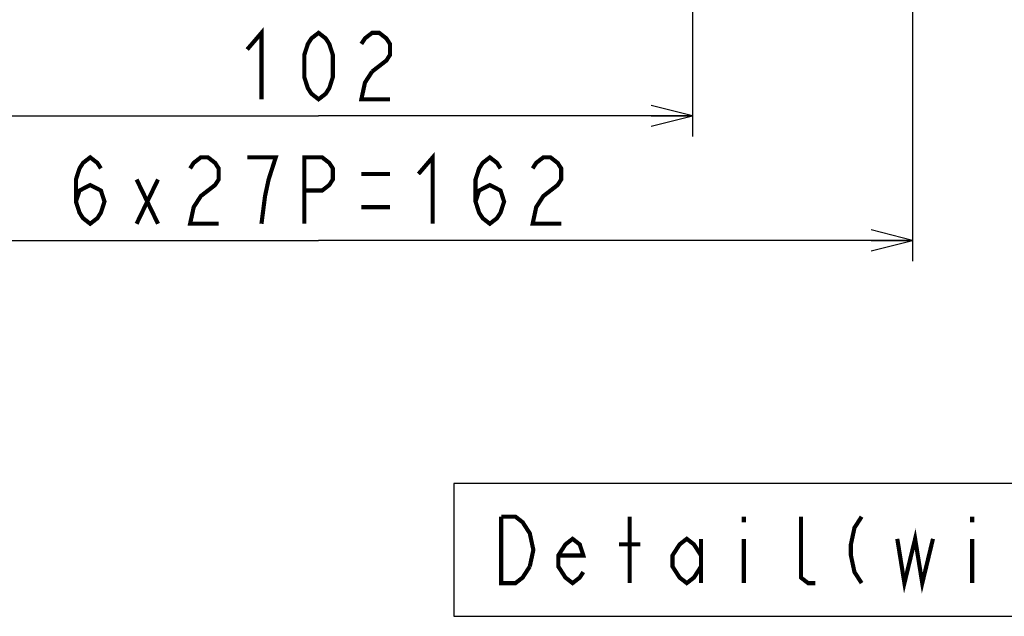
# Model space of a CAD drawing. Extents: x 26 to 410, y 32 to 287.
# Tile 21 of 41: x 218 to 266, y 32 to 61. Entities that reach past the tile are written whole.
import ezdxf

# ---------------------------------------------------------------- set-up
doc = ezdxf.new("R2010")
doc.units = 0
doc.header["$LTSCALE"] = 23.1
doc.layers.get('0').update_dxf_attribs({"linetype": 'CONTINUOUS'})
doc.layers.add('ALL_DIM', color=7, linetype='CONTINUOUS')
doc.layers.add('ALL_NOTE', color=7, linetype='CONTINUOUS')
doc.dimstyles.get("Standard").update_dxf_attribs({"dimtxt": 2.5, "dimasz": 2.5, "dimexe": 1.25, "dimexo": 0.625, "dimtad": 1, "dimcen": 2.5, "dimazin": 3, "dimtfac": 1, "dimtmove": 0, "dimatfit": 3})

# ---------------------------------------------------------------- blocks, each defined once
blk = doc.blocks.new('_OPEN')
at = {"color": 0, "linetype": 'BYBLOCK'}
for p, q in [((0, 0), (-1, 0.25)), ((-1, -0.25), (0, 0)), ((-1, 0), (0, 0))]:
    blk.add_line(p, q, dxfattribs=at)
blk = doc.blocks.new('*D25')
at = {"layer": 'ALL_DIM', "color": 2, "linetype": 'CONTINUOUS'}
for p, q in [((214.65, 73.4), (214.65, 55.552)), ((250.712, 73.4), (250.712, 55.552)), ((214.65, 56.552), (232.681, 56.552)), ((250.712, 56.552), (232.681, 56.552))]:
    blk.add_line(p, q, dxfattribs=at)
at = {"layer": 'ALL_DIM', "color": 2, "linetype": 'CONTINUOUS', "xscale": 2, "yscale": 2, "zscale": 2, "rotation": 180}
blk.add_blockref('_OPEN', (214.65, 56.552), dxfattribs=at)
at = {"layer": 'ALL_DIM', "color": 2, "linetype": 'CONTINUOUS', "xscale": 2, "yscale": 2, "zscale": 2}
blk.add_blockref('_OPEN', (250.712, 56.552), dxfattribs=at)
blk = doc.blocks.new('*D27')
at = {"layer": 'ALL_DIM', "color": 2, "linetype": 'CONTINUOUS'}
for p, q in [((204.043, 87.506), (204.043, 49.552)), ((261.319, 87.506), (261.319, 49.552)), ((204.043, 50.552), (232.681, 50.552)), ((261.319, 50.552), (232.681, 50.552))]:
    blk.add_line(p, q, dxfattribs=at)
at = {"layer": 'ALL_DIM', "color": 2, "linetype": 'CONTINUOUS', "xscale": 2, "yscale": 2, "zscale": 2, "rotation": 180}
blk.add_blockref('_OPEN', (204.043, 50.552), dxfattribs=at)
at = {"layer": 'ALL_DIM', "color": 2, "linetype": 'CONTINUOUS', "xscale": 2, "yscale": 2, "zscale": 2}
blk.add_blockref('_OPEN', (261.319, 50.552), dxfattribs=at)

msp = doc.modelspace()

# ---------------------------------------------------------------- linework, layer by layer
at = {"layer": 'ALL_DIM', "color": 2, "linetype": 'CONTINUOUS', "const_width": 0.2}
for points in [[(229.241, 59.752), (229.929, 60.552), (229.929, 57.352)], [(232.681, 57.352), (232.337, 57.619), (232.165, 57.886), (231.993, 58.419), (231.993, 59.486), (232.165, 60.019), (232.337, 60.286), (232.681, 60.552), (233.025, 60.286), (233.197, 60.019), (233.369, 59.486), (233.369, 58.419), (233.197, 57.886), (233.025, 57.619), (232.681, 57.352)], [(234.745, 60.019), (234.917, 60.286), (235.261, 60.552), (235.605, 60.552), (235.949, 60.286), (236.121, 60.019), (236.121, 59.486), (235.949, 59.219), (235.261, 58.686)], [(235.261, 58.686), (234.917, 58.152), (234.745, 57.352), (236.121, 57.352)], [(220.985, 52.419), (221.157, 52.952), (221.673, 53.219), (222.189, 52.952), (222.361, 52.419), (222.189, 51.886), (222.017, 51.619), (221.673, 51.352), (221.329, 51.619), (221.157, 51.886), (220.985, 52.419), (220.985, 53.486), (221.157, 54.019), (221.329, 54.286), (221.673, 54.552), (222.017, 54.286), (222.189, 54.019)], [(226.489, 54.019), (226.661, 54.286), (227.005, 54.552), (227.349, 54.552), (227.693, 54.286), (227.865, 54.019), (227.865, 53.486), (227.693, 53.219), (227.349, 52.952), (227.005, 52.686), (226.661, 52.152), (226.489, 51.352), (227.865, 51.352)], [(229.929, 51.352), (230.101, 52.686), (230.273, 53.486), (230.445, 54.019), (230.617, 54.552), (229.241, 54.552)], [(231.993, 51.352), (231.993, 54.552), (232.853, 54.552), (233.197, 54.286), (233.369, 54.019), (233.369, 53.486), (233.197, 53.219), (232.853, 52.952), (231.993, 52.952)], [(237.497, 53.752), (238.185, 54.552), (238.185, 51.352)], [(240.249, 52.419), (240.421, 52.952), (240.937, 53.219), (241.453, 52.952), (241.625, 52.419), (241.453, 51.886), (241.281, 51.619), (240.937, 51.352), (240.593, 51.619), (240.421, 51.886), (240.249, 52.419), (240.249, 53.486), (240.421, 54.019), (240.593, 54.286), (240.937, 54.552), (241.281, 54.286), (241.453, 54.019)], [(243.001, 54.019), (243.173, 54.286), (243.517, 54.552), (243.861, 54.552), (244.205, 54.286), (244.377, 54.019), (244.377, 53.486), (244.205, 53.219), (243.861, 52.952), (243.517, 52.686), (243.173, 52.152), (243.001, 51.352), (244.377, 51.352)], [(234.745, 53.752), (236.121, 53.752)], [(223.909, 53.486), (224.941, 51.352)], [(223.909, 51.352), (224.941, 53.486)], [(234.745, 52.152), (236.121, 52.152)]]:
    msp.add_lwpolyline(points, dxfattribs=at)
at = {"layer": 'ALL_NOTE', "color": 2, "linetype": 'CONTINUOUS'}
msp.add_lwpolyline([(239.199, 32.433), (316.703, 32.433), (316.703, 38.833), (239.199, 38.833), (239.199, 32.433)], dxfattribs=at)
at = {"layer": 'ALL_NOTE', "color": 2, "linetype": 'CONTINUOUS', "const_width": 0.2}
for points in [[(241.487, 37.233), (242.175, 37.233), (242.519, 36.966), (242.691, 36.699), (242.863, 36.433), (243.035, 35.633), (242.863, 34.833)], [(242.863, 34.833), (242.519, 34.299), (242.175, 34.033), (241.487, 34.033), (241.487, 37.233)], [(247.679, 34.033), (247.679, 37.233)], [(253.183, 37.233), (253.183, 36.966)], [(256.623, 34.033), (256.279, 34.033), (255.935, 34.299), (255.935, 37.233)], [(258.859, 37.233), (258.515, 36.699), (258.343, 35.899), (258.343, 35.366), (258.515, 34.566), (258.859, 34.033)], [(264.191, 37.233), (264.191, 36.966)], [(260.579, 36.166), (260.923, 34.033), (261.439, 36.166), (261.783, 34.033), (262.299, 36.166)], [(245.443, 34.566), (245.271, 34.299), (244.927, 34.033), (244.583, 34.299), (244.239, 34.833), (244.239, 35.366), (244.583, 35.899), (244.927, 36.166), (245.271, 35.899), (245.443, 35.366), (244.239, 35.366)], [(251.119, 34.833), (250.775, 34.299), (250.431, 34.033), (250.087, 34.299), (249.743, 34.833), (249.743, 35.366), (250.087, 35.899), (250.431, 36.166), (250.775, 35.899), (251.119, 35.366)], [(251.119, 36.166), (251.119, 34.033)], [(253.183, 36.166), (253.183, 34.033)], [(264.191, 36.166), (264.191, 34.033)], [(247.163, 35.899), (248.195, 35.899)]]:
    msp.add_lwpolyline(points, dxfattribs=at)

# ---------------------------------------------------------------- dimensions: what is measured, and where the dimension line sits
at = {"layer": 'ALL_DIM', "color": 2, "linetype": 'CONTINUOUS'}
for base, p1, p2, picture, middle in [((261.319, 50.552), (204.043, 87.506), (261.319, 87.506), '*D27', (220.297, 51.352)), ((250.712, 56.552), (214.65, 73.4), (250.712, 73.4), '*D25', (228.553, 57.352))]:
    dim = msp.add_linear_dim(base=base, p1=p1, p2=p2, dimstyle='Standard', dxfattribs=at)
    dim.commit()
    dim.dimension.update_dxf_attribs({"geometry": picture, "text_midpoint": middle, "dimtype": 128})

doc.saveas('drawing.dxf')
